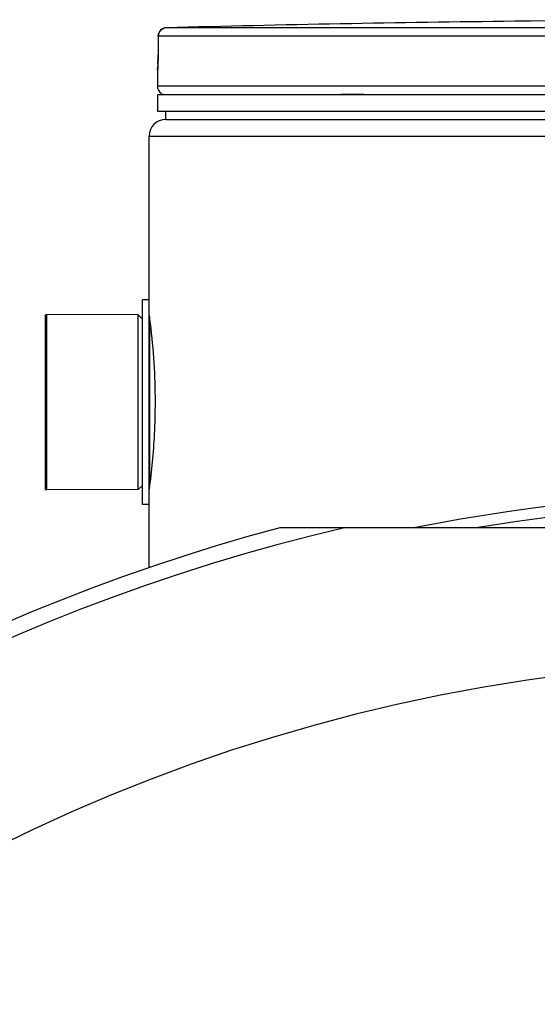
# Model space of a CAD drawing. Header units: millimetres. Extents: x 0 to 420, y 0 to 297.
# Tile 34 of 42: x 321.76 to 325.81, y 248.63 to 256.32. Entities that reach past the tile are written whole.
import ezdxf

# ---------------------------------------------------------------- set-up
doc = ezdxf.new("R2010")
doc.units = ezdxf.units.MM
doc.header["$LTSCALE"] = 23.1
doc.layers.get('0').update_dxf_attribs({"linetype": 'CONTINUOUS'})
doc.layers.add('01_GLOBAL', color=7, linetype='CONTINUOUS')
doc.layers.add('AXES_REF', color=7, linetype='CONTINUOUS')

msp = doc.modelspace()

# ---------------------------------------------------------------- linework, layer by layer
at = {"color": 7, "linetype": 'Continuous'}
for p, q in [((325.7612, 256.3137), (325.6312, 256.3121)), ((322.8456, 256.1967), (322.8447, 256.0505)), ((322.8446, 256.0382), (322.8445, 256.0272)), ((322.8447, 256.0505), (322.8446, 256.0382)), ((322.843, 255.9729), (322.8427, 255.9664)), ((322.8433, 255.9801), (322.843, 255.9729)), ((322.8435, 255.9882), (322.8433, 255.9801)), ((322.8438, 255.997), (322.8435, 255.9882)), ((322.8441, 256.0065), (322.8438, 255.997)), ((322.8443, 256.0166), (322.8441, 256.0065)), ((322.8445, 256.0272), (322.8443, 256.0166)), ((322.8391, 255.936), (322.8391, 255.8046)), ((322.8391, 255.7396), (322.8391, 255.6096)), ((322.8391, 255.7396), (332.7191, 255.7396)), ((322.8651, 255.7396), (322.8651, 255.7422)), ((322.8391, 255.6096), (332.7191, 255.6096)), ((322.9041, 255.5446), (322.9041, 255.6096)), ((322.9041, 255.5446), (332.6541, 255.5446)), ((322.7221, 252.5351), (322.7221, 254.1341)), ((322.7741, 254.1341), (322.7221, 254.1341)), ((322.7741, 252.5351), (322.7741, 254.1341)), ((321.9746, 252.6488), (321.9746, 254.0203)), ((322.6896, 254.0171), (321.9746, 254.0203)), ((322.6896, 252.6521), (322.6896, 254.0171)), ((322.7221, 253.9846), (322.6896, 254.0171)), ((322.6896, 252.6521), (321.9746, 252.6488)), ((322.7221, 252.6846), (322.6896, 252.6521)), ((322.7741, 252.5351), (322.7221, 252.5351)), ((331.763, 252.3531), (323.7952, 252.3531))]:
    msp.add_line(p, q, dxfattribs=at)
at = {"color": 9, "linetype": 'Continuous'}
for p, q in [((322.8457, 256.1962), (322.8448, 256.0501)), ((322.8457, 256.1962), (322.8456, 256.1967)), ((327.5234, 256.1962), (322.8457, 256.1962)), ((327.5266, 256.2612), (322.9089, 256.2612)), ((322.8448, 256.0501), (322.8447, 256.0505)), ((322.8402, 255.9361), (322.8391, 255.936)), ((332.7191, 255.8046), (322.8391, 255.8046)), ((322.8651, 255.7422), (322.8861, 255.7422)), ((324.2739, 255.7422), (324.4514, 255.7422)), ((322.7806, 252.7015), (322.7806, 253.9676))]:
    msp.add_line(p, q, dxfattribs=at)
at = {"color": 7, "linetype": 'Continuous'}
for points in [[(322.8427, 255.9664), (322.8424, 255.9609), (322.8422, 255.9584)], [(322.8422, 255.9584), (322.842, 255.9542), (322.8418, 255.9524), (322.8417, 255.9508), (322.8416, 255.9495), (322.8415, 255.9485), (322.8415, 255.9477), (322.8414, 255.9475)]]:
    msp.add_lwpolyline(points, dxfattribs=at)
for centre, radius, start, end in [((327.7791, 68.5721), 187.7523, 90.655481, 91.486375), ((327.7791, 68.5721), 187.7525, 89.384203, 90.615797), ((322.9106, 256.1962), 0.065, 91.48637, 179.62893), ((322.9041, 255.936), 0.065, 163.05326, 180), ((322.9041, 255.8046), 0.065, 180, 235.73564), ((322.882, 255.7422), 0.0169, 148.62171, 180), ((327.7791, 237.4356), 15.2035, 78.86986, 101.13014), ((327.7791, 237.4356), 15.4403, 104.95259, 165.04741)]:
    msp.add_arc(centre, radius, start, end, dxfattribs=at)
at = {"color": 9, "linetype": 'Continuous'}
for centre, radius, start, end in [((322.9118, 256.1936), 0.0677, 112.01648, 113.76901), ((322.9117, 256.194), 0.0674, 106.67488, 112.02116), ((322.9114, 256.1951), 0.0662, 102.77751, 106.67429), ((322.911, 256.1965), 0.0648, 99.31344, 102.77746), ((322.9106, 256.1995), 0.0618, 91.54035, 99.35142), ((320.6255, 256.0606), 2.2193, 357.851, 359.72836), ((327.7791, 237.4356), 15.1175, 80.67127, 99.32873), ((327.7791, 237.4356), 15.3175, 103.12236, 166.87764)]:
    msp.add_arc(centre, radius, start, end, dxfattribs=at)
msp.add_open_spline([(322.8457, 256.1962), (322.8457, 256.2199), (322.8629, 256.2461), (322.8845, 256.2556)], degree=3, dxfattribs=at)
for points, knots in [([(322.8433, 255.9774), (322.8429, 255.9672), (322.8383, 255.9583), (322.8438, 255.9362), (322.8402, 255.9361)], [0, 0, 0, 0, 0.738699, 1, 1, 1, 1]), ([(322.8402, 255.9361), (322.8402, 255.9381), (322.8404, 255.9421), (322.841, 255.9462), (322.8414, 255.9481)], [0, 0, 0, 0, 0.497733, 1, 1, 1, 1])]:
    msp.add_open_spline(points, degree=3, knots=knots, dxfattribs=at)
at = {"color": 7, "linetype": 'Continuous'}
for points, knots in [([(322.7743, 254.0151), (322.7773, 253.9932), (322.8066, 253.7677), (322.8208, 253.5399), (322.8208, 253.3346)], [0, 0, 0, 0, 0.097215, 1, 1, 1, 1]), ([(322.8208, 253.3346), (322.8208, 253.2514), (322.8151, 253.0238), (322.7938, 252.797), (322.7743, 252.654)], [0, 0, 0, 0, 0.365666, 1, 1, 1, 1])]:
    msp.add_open_spline(points, degree=3, knots=knots, dxfattribs=at)
at = {"layer": '01_GLOBAL', "color": 7, "linetype": 'Continuous'}
for p, q in [((322.9041, 255.5446), (332.6541, 255.5446)), ((322.7741, 254.1341), (322.7741, 255.4146)), ((322.7741, 252.042), (322.7741, 252.5351))]:
    msp.add_line(p, q, dxfattribs=at)
at = {"layer": '01_GLOBAL', "color": 9, "linetype": 'Continuous'}
msp.add_line((322.7741, 255.4146), (332.7841, 255.4146), dxfattribs=at)
at = {"layer": '01_GLOBAL', "color": 7, "linetype": 'Continuous'}
msp.add_arc((322.9041, 255.4146), 0.13, 90, 180, dxfattribs=at)
at = {"layer": 'AXES_REF', "color": 7, "linetype": 'Continuous'}
for p, q in [((321.9616, 254.0171), (321.9616, 252.6521)), ((321.9616, 254.0171), (321.9746, 254.0171)), ((321.9616, 252.6521), (321.9746, 252.6521))]:
    msp.add_line(p, q, dxfattribs=at)
at = {"layer": 'AXES_REF', "color": 9, "linetype": 'Continuous'}
msp.add_arc((327.7791, 237.4356), 13.878, 94.1936, 85.8064, dxfattribs=at)

doc.saveas('drawing.dxf')
